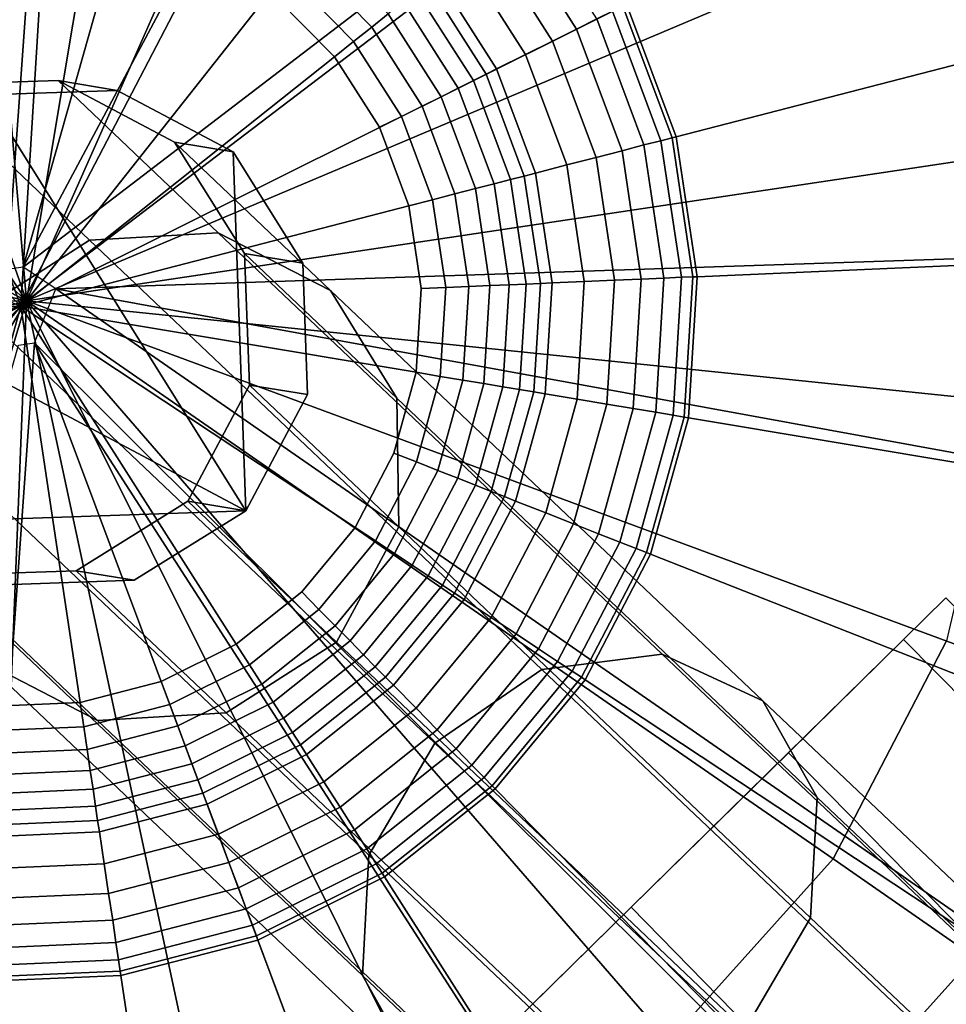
# Model space of a CAD drawing. Extents: x -43.1 to 43.1, y -41.3 to 41.3.
# Tile 192 of 256: x -12.746 to -12.179, y 12.82 to 13.422. Entities that reach past the tile are written whole.
import ezdxf

# ---------------------------------------------------------------- set-up
doc = ezdxf.new("R2010")
doc.units = 0
for name, color, linetype in [('CABLE.1', 18, 'CONTINUOUS'), ('LAMP', 7, 'CONTINUOUS'), ('LAMP_SUPPORT', 18, 'CONTINUOUS'), ('METAL_BASE', 254, 'CONTINUOUS')]:
    doc.layers.add(name, color=color, linetype=linetype)

msp = doc.modelspace()

# ---------------------------------------------------------------- linework, layer by layer
at = {"layer": 'CABLE.1'}
for points in [[(-12.7711, 13.2442, 42.6177), (-12.7036, 13.2875, 42.6241), (-12.8033, 13.3824, 43.4265), (-12.8715, 13.3398, 43.4257)], [(-12.8033, 13.3824, 43.4265), (-12.7228, 13.3852, 43.4301), (-12.6867, 13.3791, 44.6094), (-12.767, 13.3763, 44.6118)], [(-12.7036, 13.2875, 42.6241), (-12.6249, 13.292, 42.6421), (-12.7228, 13.3852, 43.4301), (-12.8033, 13.3824, 43.4265)], [(-12.7228, 13.3852, 43.4301), (-12.6516, 13.3474, 43.4355), (-12.6157, 13.3414, 44.607), (-12.6867, 13.3791, 44.6094)], [(-12.6249, 13.292, 42.6421), (-12.5561, 13.2566, 42.667), (-12.6516, 13.3474, 43.4355), (-12.7228, 13.3852, 43.4301)], [(-12.608, 13.1219, 44.6056), (-12.8728, 13.2627, 44.6145), (-12.8351, 13.3337, 44.6137), (-12.767, 13.3763, 44.6118)], [(-12.608, 13.1219, 44.6056), (-12.767, 13.3763, 44.6118), (-12.6867, 13.3791, 44.6094), (-12.6157, 13.3414, 44.607)], [(-12.6516, 13.3474, 43.4355), (-12.6088, 13.2792, 43.4413), (-12.5731, 13.2733, 44.6053), (-12.6157, 13.3414, 44.607)], [(-12.5561, 13.2566, 42.667), (-12.5156, 13.1907, 42.692), (-12.6088, 13.2792, 43.4413), (-12.6516, 13.3474, 43.4355)], [(-12.608, 13.1219, 44.6056), (-12.6157, 13.3414, 44.607), (-12.5731, 13.2733, 44.6053), (-12.5703, 13.1929, 44.6048)], [(-12.4268, 13.0247, 41.8841), (-12.3533, 13.0342, 41.9161), (-12.6249, 13.292, 42.6421), (-12.7036, 13.2875, 42.6241)], [(-12.3533, 13.0342, 41.9161), (-12.2916, 13.0056, 41.9601), (-12.5561, 13.2566, 42.667), (-12.6249, 13.292, 42.6421)], [(-12.4924, 12.9797, 41.8728), (-12.4268, 13.0247, 41.8841), (-12.7036, 13.2875, 42.6241), (-12.7711, 13.2442, 42.6177)], [(-12.6088, 13.2792, 43.4413), (-12.6058, 13.1988, 43.4459), (-12.5703, 13.1929, 44.6048), (-12.5731, 13.2733, 44.6053)], [(-12.5156, 13.1907, 42.692), (-12.5143, 13.112, 42.7105), (-12.6058, 13.1988, 43.4459), (-12.6088, 13.2792, 43.4413)], [(-12.608, 13.1219, 44.6056), (-12.8274, 13.1142, 44.6123), (-12.87, 13.1824, 44.614), (-12.8728, 13.2627, 44.6145)], [(-12.2916, 13.0056, 41.9601), (-12.2584, 12.9465, 42.0043), (-12.5156, 13.1907, 42.692), (-12.5561, 13.2566, 42.667)], [(-12.5326, 12.9111, 41.8851), (-12.4924, 12.9797, 41.8728), (-12.7711, 13.2442, 42.6177), (-12.8093, 13.1737, 42.6247)], [(-12.6058, 13.1988, 43.4459), (-12.6435, 13.1278, 43.4482), (-12.608, 13.1219, 44.6056), (-12.5703, 13.1929, 44.6048)], [(-12.5143, 13.112, 42.7105), (-12.5525, 13.0415, 42.7175), (-12.6435, 13.1278, 43.4482), (-12.6058, 13.1988, 43.4459)], [(-12.2584, 12.9465, 42.0043), (-12.2624, 12.8728, 42.037), (-12.5143, 13.112, 42.7105), (-12.5156, 13.1907, 42.692)], [(-12.5366, 12.8374, 41.9177), (-12.5326, 12.9111, 41.8851), (-12.8093, 13.1737, 42.6247), (-12.808, 13.095, 42.6431)], [(-12.6435, 13.1278, 43.4482), (-12.7117, 13.0852, 43.4474), (-12.6762, 13.0793, 44.6075), (-12.608, 13.1219, 44.6056)], [(-12.5525, 13.0415, 42.7175), (-12.62, 12.9982, 42.7111), (-12.7117, 13.0852, 43.4474), (-12.6435, 13.1278, 43.4482)], [(-12.6987, 12.9936, 42.693), (-12.7675, 13.0291, 42.6681), (-12.8634, 13.1202, 43.4384), (-12.7922, 13.0824, 43.4438)], [(-12.608, 13.1219, 44.6056), (-12.6762, 13.0793, 44.6075), (-12.7565, 13.0765, 44.6099), (-12.8274, 13.1142, 44.6123)], [(-12.2624, 12.8728, 42.037), (-12.3026, 12.8043, 42.0493), (-12.5525, 13.0415, 42.7175), (-12.5143, 13.112, 42.7105)], [(-12.5033, 12.7783, 41.962), (-12.5366, 12.8374, 41.9177), (-12.808, 13.095, 42.6431), (-12.7675, 13.0291, 42.6681)], [(-12.7117, 13.0852, 43.4474), (-12.7922, 13.0824, 43.4438), (-12.7565, 13.0765, 44.6099), (-12.6762, 13.0793, 44.6075)], [(-12.62, 12.9982, 42.7111), (-12.6987, 12.9936, 42.693), (-12.7922, 13.0824, 43.4438), (-12.7117, 13.0852, 43.4474)], [(-12.3026, 12.8043, 42.0493), (-12.3682, 12.7592, 42.0379), (-12.62, 12.9982, 42.7111), (-12.5525, 13.0415, 42.7175)], [(-12.0136, 12.6332, 41.2379), (-11.9462, 12.6485, 41.2794), (-12.3533, 13.0342, 41.9161), (-12.4268, 13.0247, 41.8841)], [(-11.9462, 12.6485, 41.2794), (-11.8929, 12.6277, 41.3364), (-12.2916, 13.0056, 41.9601), (-12.3533, 13.0342, 41.9161)], [(-12.4417, 12.7497, 42.006), (-12.5033, 12.7783, 41.962), (-12.7675, 13.0291, 42.6681), (-12.6987, 12.9936, 42.693)], [(-12.0771, 12.5861, 41.2232), (-12.0136, 12.6332, 41.2379), (-12.4268, 13.0247, 41.8841), (-12.4924, 12.9797, 41.8728)], [(-11.8929, 12.6277, 41.3364), (-11.868, 12.5766, 41.3937), (-12.2584, 12.9465, 42.0043), (-12.2916, 13.0056, 41.9601)], [(-12.3682, 12.7592, 42.0379), (-12.4417, 12.7497, 42.006), (-12.6987, 12.9936, 42.693), (-12.62, 12.9982, 42.7111)], [(-12.1196, 12.5197, 41.2391), (-12.0771, 12.5861, 41.2232), (-12.4924, 12.9797, 41.8728), (-12.5326, 12.9111, 41.8851)], [(-11.868, 12.5766, 41.3937), (-11.8781, 12.5087, 41.436), (-12.2624, 12.8728, 42.037), (-12.2584, 12.9465, 42.0043)], [(-12.1298, 12.4518, 41.2814), (-12.1196, 12.5197, 41.2391), (-12.5326, 12.9111, 41.8851), (-12.5366, 12.8374, 41.9177)], [(-11.8781, 12.5087, 41.436), (-11.9206, 12.4423, 41.4519), (-12.3026, 12.8043, 42.0493), (-12.2624, 12.8728, 42.037)], [(-12.1049, 12.4007, 41.3387), (-12.1298, 12.4518, 41.2814), (-12.5366, 12.8374, 41.9177), (-12.5033, 12.7783, 41.962)]]:
    msp.add_3dface(points, dxfattribs=at)
at = {"layer": 'LAMP'}
for points in [[(-12.9925, 13.9653, 49.367), (-13.1624, 13.8806, 49.367), (-12.7422, 13.2504, 49.367), (-12.8069, 14.0051, 49.367)], [(-12.6171, 13.9975, 49.367), (-12.8069, 14.0051, 49.367), (-12.7422, 13.2504, 49.367), (-12.4353, 13.9429, 49.367)], [(-12.2727, 13.8448, 49.367), (-12.4353, 13.9429, 49.367), (-12.7422, 13.2504, 49.367), (-12.1396, 13.7094, 49.367)], [(-13.3059, 13.7563, 49.367), (-13.414, 13.6002, 49.367), (-12.7422, 13.2504, 49.367), (-13.1624, 13.8806, 49.367)], [(-12.7934, 13.8484, 52.4972), (-12.6431, 13.8424, 52.4972), (-12.7422, 13.2504, 52.4972), (-12.9405, 13.8169, 52.4972)], [(-12.499, 13.7992, 52.4972), (-12.3702, 13.7215, 52.4972), (-12.7422, 13.2504, 52.4972), (-12.6431, 13.8424, 52.4972)], [(-13.0752, 13.7498, 52.4972), (-12.9405, 13.8169, 52.4972), (-12.7422, 13.2504, 52.4972), (-13.1889, 13.6513, 52.4972)], [(-12.2647, 13.6141, 52.4972), (-12.1893, 13.484, 52.4972), (-12.7422, 13.2504, 52.4972), (-12.3702, 13.7215, 52.4972)], [(-12.0444, 13.5452, 49.367), (-12.1396, 13.7094, 49.367), (-12.7422, 13.2504, 49.367), (-11.9931, 13.3624, 49.367)], [(-13.2745, 13.5276, 52.4972), (-13.1889, 13.6513, 52.4972), (-12.7422, 13.2504, 52.4972), (-13.3267, 13.3865, 52.4972)], [(-13.4799, 13.4221, 49.367), (-13.4994, 13.2332, 49.367), (-12.7422, 13.2504, 49.367), (-13.414, 13.6002, 49.367)], [(-12.0924, 13.5249, 52.4759), (-12.0446, 13.3547, 52.4759), (-12.1486, 13.3392, 52.4972), (-12.1893, 13.484, 52.4972)], [(-12.1486, 13.3392, 52.4972), (-12.1451, 13.1887, 52.4972), (-12.7422, 13.2504, 52.4972), (-12.1893, 13.484, 52.4972)], [(-13.3422, 13.2368, 52.4972), (-13.3267, 13.3865, 52.4972), (-12.7422, 13.2504, 52.4972), (-13.32, 13.088, 52.4972)], [(-11.9887, 13.1726, 49.367), (-11.9931, 13.3624, 49.367), (-12.7422, 13.2504, 49.367), (-12.0318, 12.9877, 49.367)], [(-13.4713, 13.0455, 49.367), (-13.3974, 12.8706, 49.367), (-12.7422, 13.2504, 49.367), (-13.4994, 13.2332, 49.367)], [(-13.2824, 12.7195, 49.367), (-12.7422, 13.2504, 49.367), (-13.3974, 12.8706, 49.367)], [(-13.2614, 12.9494, 52.4972), (-13.32, 13.088, 52.4972), (-12.7422, 13.2504, 52.4972)], [(-13.1334, 12.6019, 49.367), (-12.9598, 12.525, 49.367), (-12.7422, 13.2504, 49.367), (-13.2824, 12.7195, 49.367)], [(-13.0522, 12.7365, 52.4972), (-13.1702, 12.8298, 52.4972), (-13.2614, 12.9494, 52.4972), (-12.7422, 13.2504, 52.4972)], [(-12.9146, 12.6756, 52.4972), (-13.0522, 12.7365, 52.4972), (-12.7422, 13.2504, 52.4972), (-12.7662, 12.6507, 52.4972)], [(-12.7726, 12.4936, 49.367), (-12.5834, 12.5098, 49.367), (-12.7422, 13.2504, 49.367), (-12.9598, 12.525, 49.367)], [(-12.6163, 12.6636, 52.4972), (-12.7662, 12.6507, 52.4972), (-12.7422, 13.2504, 52.4972), (-12.4744, 12.7133, 52.4972)], [(-12.4042, 12.5726, 49.367), (-12.2462, 12.6779, 49.367), (-12.7422, 13.2504, 49.367), (-12.5834, 12.5098, 49.367)], [(-12.3492, 12.7968, 52.4972), (-12.4744, 12.7133, 52.4972), (-12.7422, 13.2504, 52.4972), (-12.2487, 12.9088, 52.4972)], [(-12.1194, 12.8192, 49.367), (-12.0318, 12.9877, 49.367), (-12.7422, 13.2504, 49.367), (-12.2462, 12.6779, 49.367)], [(-12.1792, 13.0422, 52.4972), (-12.2487, 12.9088, 52.4972), (-12.7422, 13.2504, 52.4972), (-12.1451, 13.1887, 52.4972)], [(-12.0807, 13.0057, 52.4759), (-12.1623, 12.8489, 52.4759), (-12.2487, 12.9088, 52.4972), (-12.1792, 13.0422, 52.4972)], [(-12.1623, 12.8489, 52.4759), (-12.2804, 12.7173, 52.4759), (-12.3492, 12.7968, 52.4972), (-12.2487, 12.9088, 52.4972)], [(-12.0649, 12.7814, 52.4176), (-12.2028, 12.6277, 52.4176), (-12.2804, 12.7173, 52.4759), (-12.1623, 12.8489, 52.4759)]]:
    msp.add_3dface(points, dxfattribs=at)
at = {"layer": 'LAMP_SUPPORT'}
for points in [[(-12.7539, 13.2694, 48.7749), (-13.0804, 14.1426, 48.7749), (-12.8869, 14.1927, 48.7749), (-12.6872, 14.2014, 48.7749)], [(-12.7441, 13.2709, 48.7749), (-12.7539, 13.2694, 48.7749), (-12.6872, 14.2014, 48.7749), (-12.4901, 14.1684, 48.7749)], [(-12.7441, 13.2709, 48.7749), (-12.4901, 14.1684, 48.7749), (-12.3041, 14.0951, 48.7749)], [(-12.7441, 13.2709, 48.7749), (-12.3041, 14.0951, 48.7749), (-12.1374, 13.9848, 48.7749), (-11.9973, 13.8422, 48.7749)], [(-12.7242, 13.2577, 48.7749), (-12.7441, 13.2709, 48.7749), (-11.9973, 13.8422, 48.7749), (-11.8899, 13.6737, 48.7749)], [(-12.7242, 13.2577, 48.7749), (-11.8899, 13.6737, 48.7749), (-11.8199, 13.4864, 48.7749), (-11.7904, 13.2888, 48.7749)], [(-12.0018, 13.4394, 44.9914), (-12.0581, 13.5898, 44.9914), (-12.375, 13.4318, 44.9914), (-12.3447, 13.3507, 44.9914)], [(-12.7306, 13.4918, 44.4348), (-12.7818, 13.4895, 44.4348), (-12.8314, 13.4767, 44.4348), (-12.7456, 13.2471, 44.4348)], [(-12.6324, 13.4645, 44.4348), (-12.6801, 13.4833, 44.4348), (-12.7306, 13.4918, 44.4348), (-12.7456, 13.2471, 44.4348)], [(-12.3932, 13.4228, 44.8443), (-12.4374, 13.4922, 44.8443), (-12.4483, 13.4835, 44.756), (-12.4056, 13.4166, 44.756)], [(-12.4056, 13.4166, 44.756), (-12.4483, 13.4835, 44.756), (-12.4611, 13.4733, 44.6643), (-12.4203, 13.4092, 44.6643)], [(-12.8314, 13.4767, 44.4348), (-12.8773, 13.4538, 44.4348), (-12.9174, 13.4219, 44.4348), (-12.7456, 13.2471, 44.4348)], [(-12.4203, 13.4092, 44.6643), (-12.4611, 13.4733, 44.6643), (-12.4755, 13.4619, 44.5791), (-12.4368, 13.401, 44.5791)], [(-12.5208, 13.4259, 44.4514), (-12.5629, 13.4687, 44.4514), (-12.5711, 13.4587, 44.4425), (-12.5309, 13.4178, 44.4425)], [(-12.5537, 13.3997, 44.4348), (-12.5896, 13.4362, 44.4348), (-12.6324, 13.4645, 44.4348), (-12.7456, 13.2471, 44.4348)], [(-12.4368, 13.401, 44.5791), (-12.4755, 13.4619, 44.5791), (-12.491, 13.4496, 44.5101), (-12.4545, 13.3922, 44.5101)], [(-12.5309, 13.4178, 44.4425), (-12.5711, 13.4587, 44.4425), (-12.5801, 13.4478, 44.4368), (-12.542, 13.409, 44.4368)], [(-12.4545, 13.3922, 44.5101), (-12.491, 13.4496, 44.5101), (-12.4966, 13.4451, 44.4929), (-12.4609, 13.389, 44.4929)], [(-12.542, 13.409, 44.4368), (-12.5801, 13.4478, 44.4368), (-12.5896, 13.4362, 44.4348), (-12.5537, 13.3997, 44.4348)], [(-12.4609, 13.389, 44.4929), (-12.4966, 13.4451, 44.4929), (-12.5035, 13.4396, 44.477), (-12.4687, 13.3851, 44.477)], [(-12.4687, 13.3851, 44.477), (-12.5035, 13.4396, 44.477), (-12.5116, 13.4332, 44.4631), (-12.478, 13.3805, 44.4631)], [(-11.9781, 13.2806, 44.9914), (-12.0018, 13.4394, 44.9914), (-12.3447, 13.3507, 44.9914), (-12.3319, 13.2651, 44.9914)], [(-12.478, 13.3805, 44.4631), (-12.5116, 13.4332, 44.4631), (-12.5208, 13.4259, 44.4514), (-12.4885, 13.3752, 44.4514)], [(-12.3472, 13.3501, 44.9718), (-12.3774, 13.4307, 44.9718), (-12.3836, 13.4275, 44.9195), (-12.354, 13.3483, 44.9195)], [(-12.3447, 13.3507, 44.9914), (-12.375, 13.4318, 44.9914), (-12.3774, 13.4307, 44.9718), (-12.3472, 13.3501, 44.9718)], [(-12.4885, 13.3752, 44.4514), (-12.5208, 13.4259, 44.4514), (-12.5309, 13.4178, 44.4425), (-12.5001, 13.3694, 44.4425)], [(-12.354, 13.3483, 44.9195), (-12.3836, 13.4275, 44.9195), (-12.3932, 13.4228, 44.8443), (-12.3644, 13.3457, 44.8443)], [(-12.9174, 13.4219, 44.4348), (-12.95, 13.3824, 44.4348), (-12.9737, 13.3369, 44.4348), (-12.7456, 13.2471, 44.4348)], [(-12.5001, 13.3694, 44.4425), (-12.5309, 13.4178, 44.4425), (-12.542, 13.409, 44.4368), (-12.5127, 13.3632, 44.4368)], [(-12.3644, 13.3457, 44.8443), (-12.3932, 13.4228, 44.8443), (-12.4056, 13.4166, 44.756), (-12.3778, 13.3422, 44.756)], [(-12.3778, 13.3422, 44.756), (-12.4056, 13.4166, 44.756), (-12.4203, 13.4092, 44.6643), (-12.3937, 13.3381, 44.6643)], [(-12.5127, 13.3632, 44.4368), (-12.542, 13.409, 44.4368), (-12.5537, 13.3997, 44.4348), (-12.5262, 13.3565, 44.4348)], [(-12.3937, 13.3381, 44.6643), (-12.4203, 13.4092, 44.6643), (-12.4368, 13.401, 44.5791), (-12.4115, 13.3335, 44.5791)], [(-12.5082, 13.3084, 44.4348), (-12.5262, 13.3565, 44.4348), (-12.5537, 13.3997, 44.4348), (-12.7456, 13.2471, 44.4348)], [(-12.4115, 13.3335, 44.5791), (-12.4368, 13.401, 44.5791), (-12.4545, 13.3922, 44.5101), (-12.4307, 13.3285, 44.5101)], [(-12.4376, 13.3267, 44.4929), (-12.4609, 13.389, 44.4929), (-12.4687, 13.3851, 44.477), (-12.4461, 13.3245, 44.477)], [(-12.4307, 13.3285, 44.5101), (-12.4545, 13.3922, 44.5101), (-12.4609, 13.389, 44.4929), (-12.4376, 13.3267, 44.4929)], [(-12.4461, 13.3245, 44.477), (-12.4687, 13.3851, 44.477), (-12.478, 13.3805, 44.4631), (-12.4561, 13.3219, 44.4631)], [(-12.4561, 13.3219, 44.4631), (-12.478, 13.3805, 44.4631), (-12.4885, 13.3752, 44.4514), (-12.4675, 13.319, 44.4514)], [(-12.4675, 13.319, 44.4514), (-12.4885, 13.3752, 44.4514), (-12.5001, 13.3694, 44.4425), (-12.4801, 13.3157, 44.4425)], [(-12.4801, 13.3157, 44.4425), (-12.5001, 13.3694, 44.4425), (-12.5127, 13.3632, 44.4368), (-12.4937, 13.3122, 44.4368)], [(-12.4937, 13.3122, 44.4368), (-12.5127, 13.3632, 44.4368), (-12.5262, 13.3565, 44.4348), (-12.5082, 13.3084, 44.4348)], [(-12.3522, 13.2642, 44.8443), (-12.3644, 13.3457, 44.8443), (-12.3778, 13.3422, 44.756), (-12.3661, 13.2636, 44.756)], [(-12.3415, 13.2647, 44.9195), (-12.354, 13.3483, 44.9195), (-12.3644, 13.3457, 44.8443), (-12.3522, 13.2642, 44.8443)], [(-12.3345, 13.265, 44.9718), (-12.3472, 13.3501, 44.9718), (-12.354, 13.3483, 44.9195), (-12.3415, 13.2647, 44.9195)], [(-12.3319, 13.2651, 44.9914), (-12.3447, 13.3507, 44.9914), (-12.3472, 13.3501, 44.9718), (-12.3345, 13.265, 44.9718)], [(-12.3661, 13.2636, 44.756), (-12.3778, 13.3422, 44.756), (-12.3937, 13.3381, 44.6643), (-12.3825, 13.2629, 44.6643)], [(-12.9737, 13.3369, 44.4348), (-12.9874, 13.2875, 44.4348), (-12.9905, 13.2364, 44.4348), (-12.7456, 13.2471, 44.4348)], [(-12.4009, 13.2621, 44.5791), (-12.4115, 13.3335, 44.5791), (-12.4307, 13.3285, 44.5101), (-12.4206, 13.2613, 44.5101)], [(-12.3825, 13.2629, 44.6643), (-12.3937, 13.3381, 44.6643), (-12.4115, 13.3335, 44.5791), (-12.4009, 13.2621, 44.5791)], [(-12.4206, 13.2613, 44.5101), (-12.4307, 13.3285, 44.5101), (-12.4376, 13.3267, 44.4929), (-12.4277, 13.2609, 44.4929)], [(-12.4469, 13.2601, 44.4631), (-12.4561, 13.3219, 44.4631), (-12.4675, 13.319, 44.4514), (-12.4586, 13.2596, 44.4514)], [(-12.4365, 13.2606, 44.477), (-12.4461, 13.3245, 44.477), (-12.4561, 13.3219, 44.4631), (-12.4469, 13.2601, 44.4631)], [(-12.4277, 13.2609, 44.4929), (-12.4376, 13.3267, 44.4929), (-12.4461, 13.3245, 44.477), (-12.4365, 13.2606, 44.477)], [(-12.4716, 13.259, 44.4425), (-12.4801, 13.3157, 44.4425), (-12.4937, 13.3122, 44.4368), (-12.4856, 13.2584, 44.4368)], [(-12.4586, 13.2596, 44.4514), (-12.4675, 13.319, 44.4514), (-12.4801, 13.3157, 44.4425), (-12.4716, 13.259, 44.4425)], [(-12.4856, 13.2584, 44.4368), (-12.4937, 13.3122, 44.4368), (-12.5082, 13.3084, 44.4348), (-12.5006, 13.2578, 44.4348)], [(-12.5038, 13.2066, 44.4348), (-12.5006, 13.2578, 44.4348), (-12.5082, 13.3084, 44.4348), (-12.7456, 13.2471, 44.4348)], [(-12.7242, 13.2577, 48.7749), (-11.7904, 13.2888, 48.7749), (-11.8026, 13.0893, 48.7749)], [(-11.9879, 13.1203, 44.9914), (-11.9781, 13.2806, 44.9914), (-12.3319, 13.2651, 44.9914), (-12.3372, 13.1787, 44.9914)], [(-12.4248, 13.1934, 44.5101), (-12.4206, 13.2613, 44.5101), (-12.4277, 13.2609, 44.4929), (-12.4318, 13.1946, 44.4929)], [(-12.4053, 13.1901, 44.5791), (-12.4009, 13.2621, 44.5791), (-12.4206, 13.2613, 44.5101), (-12.4248, 13.1934, 44.5101)], [(-12.3871, 13.1871, 44.6643), (-12.3825, 13.2629, 44.6643), (-12.4009, 13.2621, 44.5791), (-12.4053, 13.1901, 44.5791)], [(-12.3709, 13.1844, 44.756), (-12.3661, 13.2636, 44.756), (-12.3825, 13.2629, 44.6643), (-12.3871, 13.1871, 44.6643)], [(-12.3572, 13.1821, 44.8443), (-12.3522, 13.2642, 44.8443), (-12.3661, 13.2636, 44.756), (-12.3709, 13.1844, 44.756)], [(-12.3466, 13.1803, 44.9195), (-12.3415, 13.2647, 44.9195), (-12.3522, 13.2642, 44.8443), (-12.3572, 13.1821, 44.8443)], [(-12.3398, 13.1791, 44.9718), (-12.3345, 13.265, 44.9718), (-12.3415, 13.2647, 44.9195), (-12.3466, 13.1803, 44.9195)], [(-12.3372, 13.1787, 44.9914), (-12.3319, 13.2651, 44.9914), (-12.3345, 13.265, 44.9718), (-12.3398, 13.1791, 44.9718)], [(-12.7372, 13.2247, 48.7749), (-12.7242, 13.2577, 48.7749), (-11.9483, 12.7194, 48.7749), (-12.0754, 12.5651, 48.7749)], [(-12.7242, 13.2577, 48.7749), (-11.8026, 13.0893, 48.7749), (-11.856, 12.8967, 48.7749), (-11.9483, 12.7194, 48.7749)], [(-12.489, 13.2041, 44.4368), (-12.4856, 13.2584, 44.4368), (-12.5006, 13.2578, 44.4348), (-12.5038, 13.2066, 44.4348)], [(-12.4751, 13.2018, 44.4425), (-12.4716, 13.259, 44.4425), (-12.4856, 13.2584, 44.4368), (-12.489, 13.2041, 44.4368)], [(-12.4623, 13.1997, 44.4514), (-12.4586, 13.2596, 44.4514), (-12.4716, 13.259, 44.4425), (-12.4751, 13.2018, 44.4425)], [(-12.4507, 13.1977, 44.4631), (-12.4469, 13.2601, 44.4631), (-12.4586, 13.2596, 44.4514), (-12.4623, 13.1997, 44.4514)], [(-12.4405, 13.196, 44.477), (-12.4365, 13.2606, 44.477), (-12.4469, 13.2601, 44.4631), (-12.4507, 13.1977, 44.4631)], [(-12.4318, 13.1946, 44.4929), (-12.4277, 13.2609, 44.4929), (-12.4365, 13.2606, 44.477), (-12.4405, 13.196, 44.477)], [(-12.9905, 13.2364, 44.4348), (-12.9829, 13.1857, 44.4348), (-12.965, 13.1377, 44.4348), (-12.7456, 13.2471, 44.4348)], [(-12.965, 13.1377, 44.4348), (-12.9375, 13.0944, 44.4348), (-12.9015, 13.0579, 44.4348), (-12.7456, 13.2471, 44.4348)], [(-12.9015, 13.0579, 44.4348), (-12.8588, 13.0296, 44.4348), (-12.8111, 13.0108, 44.4348), (-12.7456, 13.2471, 44.4348)], [(-12.8111, 13.0108, 44.4348), (-12.7606, 13.0023, 44.4348), (-12.7093, 13.0046, 44.4348), (-12.7456, 13.2471, 44.4348)], [(-12.5737, 13.0722, 44.4348), (-12.5411, 13.1117, 44.4348), (-12.7456, 13.2471, 44.4348), (-12.6139, 13.0403, 44.4348)], [(-12.5411, 13.1117, 44.4348), (-12.5175, 13.1572, 44.4348), (-12.5038, 13.2066, 44.4348), (-12.7456, 13.2471, 44.4348)], [(-12.7093, 13.0046, 44.4348), (-12.6597, 13.0174, 44.4348), (-12.6139, 13.0403, 44.4348), (-12.7456, 13.2471, 44.4348)], [(-12.747, 13.2232, 48.7749), (-12.7372, 13.2247, 48.7749), (-12.804, 12.2928, 48.7749), (-13.0011, 12.3257, 48.7749)], [(-12.7372, 13.2247, 48.7749), (-12.4108, 12.3515, 48.7749), (-12.6043, 12.3015, 48.7749), (-12.804, 12.2928, 48.7749)], [(-12.7372, 13.2247, 48.7749), (-12.2319, 12.4407, 48.7749), (-12.4108, 12.3515, 48.7749)], [(-12.7372, 13.2247, 48.7749), (-12.0754, 12.5651, 48.7749), (-12.2319, 12.4407, 48.7749)], [(-12.5035, 13.1517, 44.4368), (-12.489, 13.2041, 44.4368), (-12.5038, 13.2066, 44.4348), (-12.5175, 13.1572, 44.4348)], [(-12.4904, 13.1465, 44.4425), (-12.4751, 13.2018, 44.4425), (-12.489, 13.2041, 44.4368), (-12.5035, 13.1517, 44.4368)], [(-12.4783, 13.1418, 44.4514), (-12.4623, 13.1997, 44.4514), (-12.4751, 13.2018, 44.4425), (-12.4904, 13.1465, 44.4425)], [(-12.4674, 13.1375, 44.4631), (-12.4507, 13.1977, 44.4631), (-12.4623, 13.1997, 44.4514), (-12.4783, 13.1418, 44.4514)], [(-12.4578, 13.1337, 44.477), (-12.4405, 13.196, 44.477), (-12.4507, 13.1977, 44.4631), (-12.4674, 13.1375, 44.4631)], [(-12.4496, 13.1305, 44.4929), (-12.4318, 13.1946, 44.4929), (-12.4405, 13.196, 44.477), (-12.4578, 13.1337, 44.477)], [(-12.4429, 13.1278, 44.5101), (-12.4248, 13.1934, 44.5101), (-12.4318, 13.1946, 44.4929), (-12.4496, 13.1305, 44.4929)], [(-12.4245, 13.1206, 44.5791), (-12.4053, 13.1901, 44.5791), (-12.4248, 13.1934, 44.5101), (-12.4429, 13.1278, 44.5101)], [(-12.4074, 13.1139, 44.6643), (-12.3871, 13.1871, 44.6643), (-12.4053, 13.1901, 44.5791), (-12.4245, 13.1206, 44.5791)], [(-12.3921, 13.1078, 44.756), (-12.3709, 13.1844, 44.756), (-12.3871, 13.1871, 44.6643), (-12.4074, 13.1139, 44.6643)], [(-12.3792, 13.1027, 44.8443), (-12.3572, 13.1821, 44.8443), (-12.3709, 13.1844, 44.756), (-12.3921, 13.1078, 44.756)], [(-12.3692, 13.0988, 44.9195), (-12.3466, 13.1803, 44.9195), (-12.3572, 13.1821, 44.8443), (-12.3792, 13.1027, 44.8443)], [(-12.3628, 13.0963, 44.9718), (-12.3398, 13.1791, 44.9718), (-12.3466, 13.1803, 44.9195), (-12.3692, 13.0988, 44.9195)], [(-12.3603, 13.0953, 44.9914), (-12.3372, 13.1787, 44.9914), (-12.3398, 13.1791, 44.9718), (-12.3628, 13.0963, 44.9718)], [(-12.0308, 12.9655, 44.9914), (-11.9879, 13.1203, 44.9914), (-12.3372, 13.1787, 44.9914), (-12.3603, 13.0953, 44.9914)], [(-12.5286, 13.1034, 44.4368), (-12.5035, 13.1517, 44.4368), (-12.5175, 13.1572, 44.4348), (-12.5411, 13.1117, 44.4348)], [(-12.5169, 13.0957, 44.4425), (-12.4904, 13.1465, 44.4425), (-12.5035, 13.1517, 44.4368), (-12.5286, 13.1034, 44.4368)], [(-12.5061, 13.0885, 44.4514), (-12.4783, 13.1418, 44.4514), (-12.4904, 13.1465, 44.4425), (-12.5169, 13.0957, 44.4425)], [(-12.4963, 13.082, 44.4631), (-12.4674, 13.1375, 44.4631), (-12.4783, 13.1418, 44.4514), (-12.5061, 13.0885, 44.4514)], [(-12.4876, 13.0763, 44.477), (-12.4578, 13.1337, 44.477), (-12.4674, 13.1375, 44.4631), (-12.4963, 13.082, 44.4631)], [(-12.4803, 13.0715, 44.4929), (-12.4496, 13.1305, 44.4929), (-12.4578, 13.1337, 44.477), (-12.4876, 13.0763, 44.477)], [(-12.4743, 13.0675, 44.5101), (-12.4429, 13.1278, 44.5101), (-12.4496, 13.1305, 44.4929), (-12.4803, 13.0715, 44.4929)], [(-12.4579, 13.0566, 44.5791), (-12.4245, 13.1206, 44.5791), (-12.4429, 13.1278, 44.5101), (-12.4743, 13.0675, 44.5101)], [(-12.4425, 13.0465, 44.6643), (-12.4074, 13.1139, 44.6643), (-12.4245, 13.1206, 44.5791), (-12.4579, 13.0566, 44.5791)], [(-12.5632, 13.0615, 44.4368), (-12.5286, 13.1034, 44.4368), (-12.5411, 13.1117, 44.4348), (-12.5737, 13.0722, 44.4348)], [(-12.4288, 13.0374, 44.756), (-12.3921, 13.1078, 44.756), (-12.4074, 13.1139, 44.6643), (-12.4425, 13.0465, 44.6643)], [(-12.4172, 13.0297, 44.8443), (-12.3792, 13.1027, 44.8443), (-12.3921, 13.1078, 44.756), (-12.4288, 13.0374, 44.756)], [(-12.5533, 13.0514, 44.4425), (-12.5169, 13.0957, 44.4425), (-12.5286, 13.1034, 44.4368), (-12.5632, 13.0615, 44.4368)], [(-12.4083, 13.0238, 44.9195), (-12.3692, 13.0988, 44.9195), (-12.3792, 13.1027, 44.8443), (-12.4172, 13.0297, 44.8443)], [(-12.4025, 13.02, 44.9718), (-12.3628, 13.0963, 44.9718), (-12.3692, 13.0988, 44.9195), (-12.4083, 13.0238, 44.9195)], [(-12.5442, 13.0422, 44.4514), (-12.5061, 13.0885, 44.4514), (-12.5169, 13.0957, 44.4425), (-12.5533, 13.0514, 44.4425)], [(-12.4003, 13.0185, 44.9914), (-12.3603, 13.0953, 44.9914), (-12.3628, 13.0963, 44.9718), (-12.4025, 13.02, 44.9718)], [(-12.105, 12.8231, 44.9914), (-12.0308, 12.9655, 44.9914), (-12.3603, 13.0953, 44.9914), (-12.4003, 13.0185, 44.9914)], [(-12.536, 13.0338, 44.4631), (-12.4963, 13.082, 44.4631), (-12.5061, 13.0885, 44.4514), (-12.5442, 13.0422, 44.4514)], [(-12.5288, 13.0264, 44.477), (-12.4876, 13.0763, 44.477), (-12.4963, 13.082, 44.4631), (-12.536, 13.0338, 44.4631)], [(-12.5226, 13.0201, 44.4929), (-12.4803, 13.0715, 44.4929), (-12.4876, 13.0763, 44.477), (-12.5288, 13.0264, 44.477)], [(-12.6058, 13.0276, 44.4368), (-12.5632, 13.0615, 44.4368), (-12.5737, 13.0722, 44.4348), (-12.6139, 13.0403, 44.4348)], [(-12.5176, 13.0151, 44.5101), (-12.4743, 13.0675, 44.5101), (-12.4803, 13.0715, 44.4929), (-12.5226, 13.0201, 44.4929)], [(-12.5037, 13.001, 44.5791), (-12.4579, 13.0566, 44.5791), (-12.4743, 13.0675, 44.5101), (-12.5176, 13.0151, 44.5101)], [(-12.5982, 13.0157, 44.4425), (-12.5533, 13.0514, 44.4425), (-12.5632, 13.0615, 44.4368), (-12.6058, 13.0276, 44.4368)], [(-12.4908, 12.9878, 44.6643), (-12.4425, 13.0465, 44.6643), (-12.4579, 13.0566, 44.5791), (-12.5037, 13.001, 44.5791)], [(-12.5912, 13.0048, 44.4514), (-12.5442, 13.0422, 44.4514), (-12.5533, 13.0514, 44.4425), (-12.5982, 13.0157, 44.4425)], [(-12.4793, 12.9761, 44.756), (-12.4288, 13.0374, 44.756), (-12.4425, 13.0465, 44.6643), (-12.4908, 12.9878, 44.6643)], [(-12.6545, 13.0033, 44.4368), (-12.6058, 13.0276, 44.4368), (-12.6139, 13.0403, 44.4348), (-12.6597, 13.0174, 44.4348)], [(-12.5849, 12.9949, 44.4631), (-12.536, 13.0338, 44.4631), (-12.5442, 13.0422, 44.4514), (-12.5912, 13.0048, 44.4514)], [(-12.5794, 12.9862, 44.477), (-12.5288, 13.0264, 44.477), (-12.536, 13.0338, 44.4631), (-12.5849, 12.9949, 44.4631)], [(-12.4696, 12.9662, 44.8443), (-12.4172, 13.0297, 44.8443), (-12.4288, 13.0374, 44.756), (-12.4793, 12.9761, 44.756)], [(-12.6495, 12.9902, 44.4425), (-12.5982, 13.0157, 44.4425), (-12.6058, 13.0276, 44.4368), (-12.6545, 13.0033, 44.4368)], [(-12.5746, 12.9787, 44.4929), (-12.5226, 13.0201, 44.4929), (-12.5288, 13.0264, 44.477), (-12.5794, 12.9862, 44.477)], [(-12.4621, 12.9586, 44.9195), (-12.4083, 13.0238, 44.9195), (-12.4172, 13.0297, 44.8443), (-12.4696, 12.9662, 44.8443)], [(-12.5708, 12.9727, 44.5101), (-12.5176, 13.0151, 44.5101), (-12.5226, 13.0201, 44.4929), (-12.5746, 12.9787, 44.4929)], [(-12.4572, 12.9536, 44.9718), (-12.4025, 13.02, 44.9718), (-12.4083, 13.0238, 44.9195), (-12.4621, 12.9586, 44.9195)], [(-12.7071, 12.9897, 44.4368), (-12.6545, 13.0033, 44.4368), (-12.6597, 13.0174, 44.4348), (-12.7093, 13.0046, 44.4348)], [(-12.645, 12.978, 44.4514), (-12.5912, 13.0048, 44.4514), (-12.5982, 13.0157, 44.4425), (-12.6495, 12.9902, 44.4425)], [(-12.5602, 12.956, 44.5791), (-12.5037, 13.001, 44.5791), (-12.5176, 13.0151, 44.5101), (-12.5708, 12.9727, 44.5101)], [(-12.4554, 12.9517, 44.9914), (-12.4003, 13.0185, 44.9914), (-12.4025, 13.02, 44.9718), (-12.4572, 12.9536, 44.9718)], [(-12.2071, 12.6991, 44.9914), (-12.105, 12.8231, 44.9914), (-12.4003, 13.0185, 44.9914), (-12.4554, 12.9517, 44.9914)], [(-12.7615, 12.9874, 44.4368), (-12.7071, 12.9897, 44.4368), (-12.7093, 13.0046, 44.4348), (-12.7606, 13.0023, 44.4348)], [(-12.705, 12.9758, 44.4425), (-12.6495, 12.9902, 44.4425), (-12.6545, 13.0033, 44.4368), (-12.7071, 12.9897, 44.4368)], [(-12.6409, 12.967, 44.4631), (-12.5849, 12.9949, 44.4631), (-12.5912, 13.0048, 44.4514), (-12.645, 12.978, 44.4514)], [(-12.5503, 12.9405, 44.6643), (-12.4908, 12.9878, 44.6643), (-12.5037, 13.001, 44.5791), (-12.5602, 12.956, 44.5791)], [(-12.7031, 12.963, 44.4514), (-12.645, 12.978, 44.4514), (-12.6495, 12.9902, 44.4425), (-12.705, 12.9758, 44.4425)], [(-12.6373, 12.9573, 44.477), (-12.5794, 12.9862, 44.477), (-12.5849, 12.9949, 44.4631), (-12.6409, 12.967, 44.4631)], [(-12.7623, 12.9733, 44.4425), (-12.705, 12.9758, 44.4425), (-12.7071, 12.9897, 44.4368), (-12.7615, 12.9874, 44.4368)], [(-12.6342, 12.9491, 44.4929), (-12.5746, 12.9787, 44.4929), (-12.5794, 12.9862, 44.477), (-12.6373, 12.9573, 44.477)], [(-12.5415, 12.9267, 44.756), (-12.4793, 12.9761, 44.756), (-12.4908, 12.9878, 44.6643), (-12.5503, 12.9405, 44.6643)], [(-12.7014, 12.9514, 44.4631), (-12.6409, 12.967, 44.4631), (-12.645, 12.978, 44.4514), (-12.7031, 12.963, 44.4514)], [(-12.6317, 12.9424, 44.5101), (-12.5708, 12.9727, 44.5101), (-12.5746, 12.9787, 44.4929), (-12.6342, 12.9491, 44.4929)], [(-12.7631, 12.9603, 44.4514), (-12.7031, 12.963, 44.4514), (-12.705, 12.9758, 44.4425), (-12.7623, 12.9733, 44.4425)], [(-12.6247, 12.9239, 44.5791), (-12.5602, 12.956, 44.5791), (-12.5708, 12.9727, 44.5101), (-12.6317, 12.9424, 44.5101)], [(-12.534, 12.915, 44.8443), (-12.4696, 12.9662, 44.8443), (-12.4793, 12.9761, 44.756), (-12.5415, 12.9267, 44.756)], [(-12.6999, 12.9411, 44.477), (-12.6373, 12.9573, 44.477), (-12.6409, 12.967, 44.4631), (-12.7014, 12.9514, 44.4631)], [(-12.5283, 12.9059, 44.9195), (-12.4621, 12.9586, 44.9195), (-12.4696, 12.9662, 44.8443), (-12.534, 12.915, 44.8443)], [(-12.7638, 12.9486, 44.4631), (-12.7014, 12.9514, 44.4631), (-12.7031, 12.963, 44.4514), (-12.7631, 12.9603, 44.4514)], [(-12.6986, 12.9324, 44.4929), (-12.6342, 12.9491, 44.4929), (-12.6373, 12.9573, 44.477), (-12.6999, 12.9411, 44.477)], [(-12.6183, 12.9066, 44.6643), (-12.5503, 12.9405, 44.6643), (-12.5602, 12.956, 44.5791), (-12.6247, 12.9239, 44.5791)], [(-12.5245, 12.9, 44.9718), (-12.4572, 12.9536, 44.9718), (-12.4621, 12.9586, 44.9195), (-12.5283, 12.9059, 44.9195)], [(-12.7645, 12.9383, 44.477), (-12.6999, 12.9411, 44.477), (-12.7014, 12.9514, 44.4631), (-12.7638, 12.9486, 44.4631)], [(-12.6975, 12.9253, 44.5101), (-12.6317, 12.9424, 44.5101), (-12.6342, 12.9491, 44.4929), (-12.6986, 12.9324, 44.4929)], [(-12.5231, 12.8978, 44.9914), (-12.4554, 12.9517, 44.9914), (-12.4572, 12.9536, 44.9718), (-12.5245, 12.9, 44.9718)], [(-12.3328, 12.5992, 44.9914), (-12.2071, 12.6991, 44.9914), (-12.4554, 12.9517, 44.9914), (-12.5231, 12.8978, 44.9914)], [(-12.6946, 12.9058, 44.5791), (-12.6247, 12.9239, 44.5791), (-12.6317, 12.9424, 44.5101), (-12.6975, 12.9253, 44.5101)], [(-12.765, 12.9295, 44.4929), (-12.6986, 12.9324, 44.4929), (-12.6999, 12.9411, 44.477), (-12.7645, 12.9383, 44.477)], [(-12.6125, 12.8912, 44.756), (-12.5415, 12.9267, 44.756), (-12.5503, 12.9405, 44.6643), (-12.6183, 12.9066, 44.6643)], [(-12.7654, 12.9224, 44.5101), (-12.6975, 12.9253, 44.5101), (-12.6986, 12.9324, 44.4929), (-12.765, 12.9295, 44.4929)], [(-12.7666, 12.9027, 44.5791), (-12.6946, 12.9058, 44.5791), (-12.6975, 12.9253, 44.5101), (-12.7654, 12.9224, 44.5101)], [(-12.6919, 12.8876, 44.6643), (-12.6183, 12.9066, 44.6643), (-12.6247, 12.9239, 44.5791), (-12.6946, 12.9058, 44.5791)], [(-12.6077, 12.8782, 44.8443), (-12.534, 12.915, 44.8443), (-12.5415, 12.9267, 44.756), (-12.6125, 12.8912, 44.756)], [(-12.6039, 12.8682, 44.9195), (-12.5283, 12.9059, 44.9195), (-12.534, 12.915, 44.8443), (-12.6077, 12.8782, 44.8443)], [(-12.7678, 12.8843, 44.6643), (-12.6919, 12.8876, 44.6643), (-12.6946, 12.9058, 44.5791), (-12.7666, 12.9027, 44.5791)], [(-12.6894, 12.8713, 44.756), (-12.6125, 12.8912, 44.756), (-12.6183, 12.9066, 44.6643), (-12.6919, 12.8876, 44.6643)], [(-12.6015, 12.8617, 44.9718), (-12.5245, 12.9, 44.9718), (-12.5283, 12.9059, 44.9195), (-12.6039, 12.8682, 44.9195)], [(-12.6006, 12.8592, 44.9914), (-12.5231, 12.8978, 44.9914), (-12.5245, 12.9, 44.9718), (-12.6015, 12.8617, 44.9718)], [(-12.4766, 12.5275, 44.9914), (-12.3328, 12.5992, 44.9914), (-12.5231, 12.8978, 44.9914), (-12.6006, 12.8592, 44.9914)], [(-12.7688, 12.8679, 44.756), (-12.6894, 12.8713, 44.756), (-12.6919, 12.8876, 44.6643), (-12.7678, 12.8843, 44.6643)], [(-12.6874, 12.8576, 44.8443), (-12.6077, 12.8782, 44.8443), (-12.6125, 12.8912, 44.756), (-12.6894, 12.8713, 44.756)], [(-12.6858, 12.847, 44.9195), (-12.6039, 12.8682, 44.9195), (-12.6077, 12.8782, 44.8443), (-12.6874, 12.8576, 44.8443)], [(-12.7696, 12.854, 44.8443), (-12.6874, 12.8576, 44.8443), (-12.6894, 12.8713, 44.756), (-12.7688, 12.8679, 44.756)], [(-12.6848, 12.8401, 44.9718), (-12.6015, 12.8617, 44.9718), (-12.6039, 12.8682, 44.9195), (-12.6858, 12.847, 44.9195)], [(-12.7703, 12.8433, 44.9195), (-12.6858, 12.847, 44.9195), (-12.6874, 12.8576, 44.8443), (-12.7696, 12.854, 44.8443)], [(-12.6844, 12.8375, 44.9914), (-12.6006, 12.8592, 44.9914), (-12.6015, 12.8617, 44.9718), (-12.6848, 12.8401, 44.9718)], [(-12.632, 12.4873, 44.9914), (-12.4766, 12.5275, 44.9914), (-12.6006, 12.8592, 44.9914), (-12.6844, 12.8375, 44.9914)], [(-12.7707, 12.8364, 44.9718), (-12.6848, 12.8401, 44.9718), (-12.6858, 12.847, 44.9195), (-12.7703, 12.8433, 44.9195)], [(-12.7709, 12.8338, 44.9914), (-12.6844, 12.8375, 44.9914), (-12.6848, 12.8401, 44.9718), (-12.7707, 12.8364, 44.9718)], [(-12.7925, 12.4803, 44.9914), (-12.632, 12.4873, 44.9914), (-12.6844, 12.8375, 44.9914), (-12.7709, 12.8338, 44.9914)], [(-12.1962, 12.688, 44.9931), (-12.092, 12.8145, 44.9931), (-12.105, 12.8231, 44.9914), (-12.2071, 12.6991, 44.9914)]]:
    msp.add_3dface(points, dxfattribs=at)
at = {"layer": 'METAL_BASE'}
for points in [[(-13.7769, 39.5777, 30.241), (-13.7428, 39.5898, 30.106), (-0.2948, 1.6139, 30.106), (-0.3289, 1.6019, 30.241)], [(-13.7428, 39.5898, 30.106), (-13.7769, 39.5777, 29.9709), (-0.3289, 1.6019, 29.9709), (-0.2948, 1.6139, 30.106)], [(-13.8701, 39.5447, 30.3399), (-13.7769, 39.5777, 30.241), (-0.3289, 1.6019, 30.241), (-0.4221, 1.5689, 30.3399)], [(-13.7769, 39.5777, 29.9709), (-13.8701, 39.5447, 29.872), (-0.4221, 1.5689, 29.872), (-0.3289, 1.6019, 29.9709)], [(-13.9974, 39.4997, 30.3761), (-13.8701, 39.5447, 30.3399), (-0.4221, 1.5689, 30.3399), (-0.5494, 1.5238, 30.3761)], [(-13.8701, 39.5447, 29.872), (-13.9974, 39.4997, 29.8358), (-0.5494, 1.5238, 29.8358), (-0.4221, 1.5689, 29.872)], [(-14.1247, 39.4546, 30.3399), (-13.9974, 39.4997, 30.3761), (-0.5494, 1.5238, 30.3761), (-0.6767, 1.4787, 30.3399)], [(-13.9974, 39.4997, 29.8358), (-14.1247, 39.4546, 29.872), (-0.6767, 1.4787, 29.872), (-0.5494, 1.5238, 29.8358)], [(-14.2179, 39.4216, 30.241), (-14.1247, 39.4546, 30.3399), (-0.6767, 1.4787, 30.3399), (-0.7699, 1.4457, 30.241)], [(-14.1247, 39.4546, 29.872), (-14.2179, 39.4216, 29.9709), (-0.7699, 1.4457, 29.9709), (-0.6767, 1.4787, 29.872)], [(-14.252, 39.4095, 30.106), (-14.2179, 39.4216, 30.241), (-0.7699, 1.4457, 30.241), (-0.8041, 1.4336, 30.106)], [(-14.2179, 39.4216, 29.9709), (-14.252, 39.4095, 30.106), (-0.8041, 1.4336, 30.106), (-0.7699, 1.4457, 29.9709)], [(-17.3273, 27.909, 39.447), (-17.2967, 27.9283, 39.312), (-0.5995, 1.5326, 39.312), (-0.6301, 1.5132, 39.447)], [(-17.2967, 27.9283, 39.312), (-17.3273, 27.909, 39.1769), (-0.6301, 1.5132, 39.1769), (-0.5995, 1.5326, 39.312)], [(-17.4109, 27.8561, 39.5459), (-17.3273, 27.909, 39.447), (-0.6301, 1.5132, 39.447), (-0.7137, 1.4604, 39.5459)], [(-17.3273, 27.909, 39.1769), (-17.4109, 27.8561, 39.0781), (-0.7137, 1.4604, 39.0781), (-0.6301, 1.5132, 39.1769)], [(-17.525, 27.7839, 39.5821), (-17.4109, 27.8561, 39.5459), (-0.7137, 1.4604, 39.5459), (-0.8278, 1.3882, 39.5821)], [(-17.4109, 27.8561, 39.0781), (-17.525, 27.7839, 39.0419), (-0.8278, 1.3882, 39.0419), (-0.7137, 1.4604, 39.0781)], [(-17.6391, 27.7117, 39.5459), (-17.525, 27.7839, 39.5821), (-0.8278, 1.3882, 39.5821), (-0.9419, 1.316, 39.5459)], [(-17.525, 27.7839, 39.0419), (-17.6391, 27.7117, 39.0781), (-0.9419, 1.316, 39.0781), (-0.8278, 1.3882, 39.0419)], [(-17.7227, 27.6588, 39.447), (-17.6391, 27.7117, 39.5459), (-0.9419, 1.316, 39.5459), (-1.0255, 1.2631, 39.447)], [(-17.6391, 27.7117, 39.0781), (-17.7227, 27.6588, 39.1769), (-1.0255, 1.2631, 39.1769), (-0.9419, 1.316, 39.0781)], [(-17.7533, 27.6395, 39.312), (-17.7227, 27.6588, 39.447), (-1.0255, 1.2631, 39.447), (-1.0561, 1.2438, 39.312)], [(-17.7227, 27.6588, 39.1769), (-17.7533, 27.6395, 39.312), (-1.0561, 1.2438, 39.312), (-1.0255, 1.2631, 39.1769)], [(-12.1796, 13.0685, 47.518), (-12.2055, 13.0431, 47.6531), (-12.3723, 12.8792, 47.518), (-12.2055, 13.0431, 47.3829)], [(-12.2055, 13.0431, 47.6531), (-12.1796, 13.0685, 47.518), (-0.804, 1.4925, 47.518), (-0.8298, 1.4672, 47.6531)], [(-12.1796, 13.0685, 47.518), (-12.2055, 13.0431, 47.3829), (-0.8298, 1.4672, 47.3829), (-0.804, 1.4925, 47.518)], [(-12.276, 12.9738, 47.7519), (-12.3723, 12.8792, 47.7881), (-12.3723, 12.8792, 47.518), (-12.2055, 13.0431, 47.6531)], [(-12.276, 12.9738, 47.2841), (-12.2055, 13.0431, 47.3829), (-12.3723, 12.8792, 47.518), (-12.3723, 12.8792, 47.2479)], [(-12.276, 12.9738, 47.7519), (-12.2055, 13.0431, 47.6531), (-0.8298, 1.4672, 47.6531), (-0.9003, 1.3979, 47.7519)], [(-12.2055, 13.0431, 47.3829), (-12.276, 12.9738, 47.2841), (-0.9003, 1.3979, 47.2841), (-0.8298, 1.4672, 47.3829)], [(-12.3723, 12.8792, 47.7881), (-12.276, 12.9738, 47.7519), (-0.9003, 1.3979, 47.7519), (-0.9966, 1.3032, 47.7881)], [(-12.276, 12.9738, 47.2841), (-12.3723, 12.8792, 47.2479), (-0.9966, 1.3032, 47.2479), (-0.9003, 1.3979, 47.2841)], [(-12.5391, 12.7152, 47.6531), (-12.565, 12.6898, 47.518), (-12.5391, 12.7152, 47.3829), (-12.3723, 12.8792, 47.518)], [(-12.4686, 12.7845, 47.7519), (-12.5391, 12.7152, 47.6531), (-12.3723, 12.8792, 47.518), (-12.3723, 12.8792, 47.7881)], [(-12.4686, 12.7845, 47.2841), (-12.3723, 12.8792, 47.2479), (-12.3723, 12.8792, 47.518), (-12.5391, 12.7152, 47.3829)], [(-12.4686, 12.7845, 47.7519), (-12.3723, 12.8792, 47.7881), (-0.9966, 1.3032, 47.7881), (-1.093, 1.2085, 47.7519)], [(-12.3723, 12.8792, 47.2479), (-12.4686, 12.7845, 47.2841), (-1.093, 1.2085, 47.2841), (-0.9966, 1.3032, 47.2479)]]:
    msp.add_3dface(points, dxfattribs=at)

doc.saveas('drawing.dxf')
